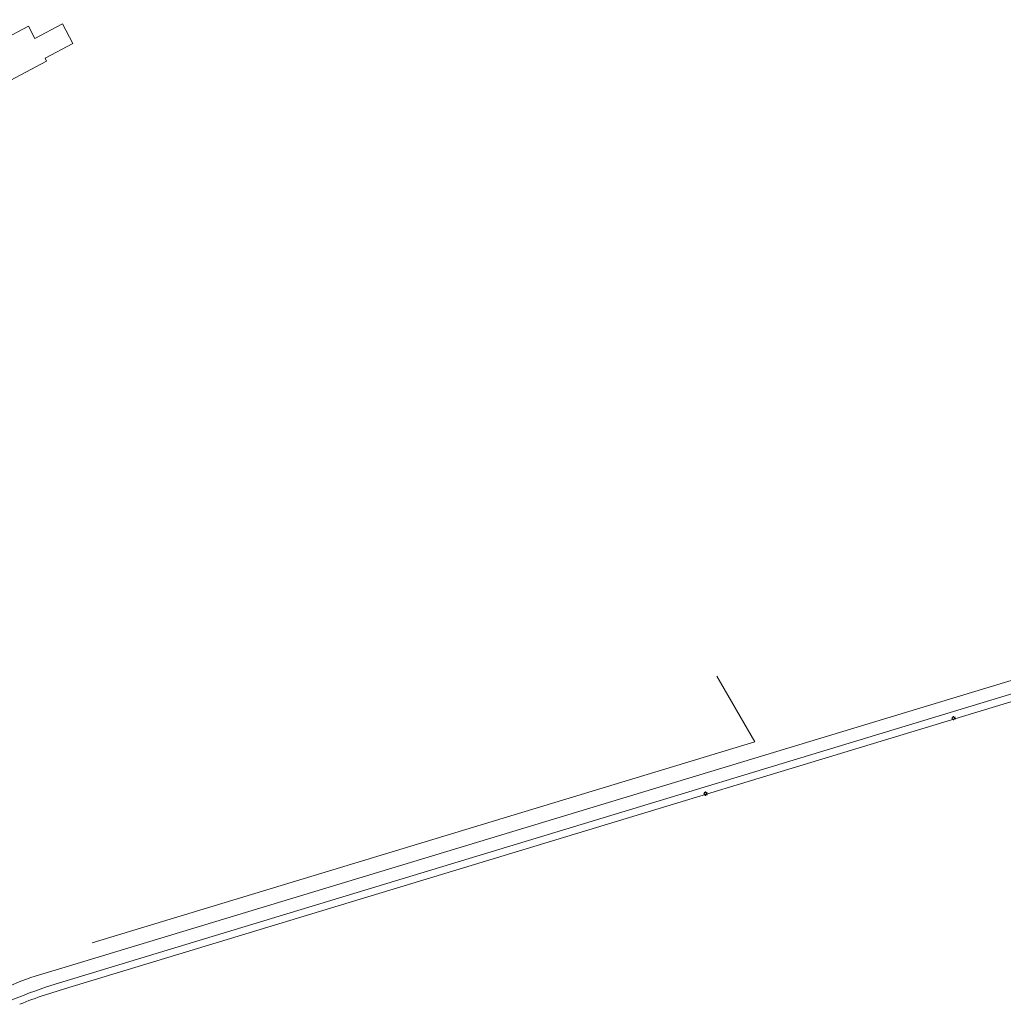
# Model space of a CAD drawing. Header units: metres. Extents: x 168032 to 180145, y 382923 to 399665.
# Tile 137 of 256: x 177263 to 177453, y 388114 to 388303. Entities that reach past the tile are written whole.
import ezdxf

# ---------------------------------------------------------------- set-up
doc = ezdxf.new("R2010")
doc.units = ezdxf.units.M
doc.layers.get('0').update_dxf_attribs({"color": 8, "lineweight": 18})
for name, color, linetype, lineweight in [('B-WE-GR-BOS_GEMENGD-GV', 8, 'Continuous', 18), ('B-WE-IE-TERREINAFSCHEIDING_KUNSTMATIG_HEKWERK-G', 8, 'IE-TERREINAFSCHEIDING-KUNSTMATIG', 18), ('B-WE-KL-ET_LS_OV_LICHTMAST-S', 8, 'Continuous', 18), ('B-WE-VH-VERHARDING_ASFALT-GV', 8, 'Continuous', 18), ('B-WE-VH-VERHARDING_TEGEL-GV', 8, 'Continuous', 18)]:
    doc.layers.add(name, color=color, linetype=linetype, lineweight=lineweight)
doc.linetypes.add('IE-TERREINAFSCHEIDING-KUNSTMATIG', pattern='A,4,[82,NLCS.SHX,S=0.75,R=90,X=0,Y=0],4,-2', length=10)

# ---------------------------------------------------------------- blocks, each defined once
blk = doc.blocks.new('SKL-ET_OV_LICHTMAST-SO')
at = {"color": 0, "linetype": 'ByBlock', "lineweight": 18}
for points in [[(-1.25, 0), (-2, 0)], [(-1.41, 1.41), (-0.88, 0.88)], [(0, 2), (0, 1.25)], [(0.88, 0.88), (1.41, 1.41)], [(2, 0), (1.25, 0)], [(-1.41, -1.41), (-0.88, -0.88)], [(0, -1.25), (0, -2)], [(0.88, -0.88), (1.41, -1.41)]]:
    blk.add_lwpolyline(points, dxfattribs=at)
blk.add_circle((0, 0), 1, dxfattribs=at)

msp = doc.modelspace()

# ---------------------------------------------------------------- linework, layer by layer
at = {"layer": 'B-WE-GR-BOS_GEMENGD-GV', "flags": 128}
for points in [[(177266.411, 388119.41), (177270.89, 388120.77), (177521.206, 388196.65), (177534.612, 388201.214), (177534.534, 388201.431), (177533.944, 388201.13), (177533.396, 388203.027), (177548.851, 388207.93), (177548.046, 388209.7), (177538.731, 388230.176), (177532.476, 388245.245), (177518.852, 388279.714), (177502.192, 388321.848)], [(177525.777, 388193.966), (177272.056, 388116.929), (177268.175, 388115.751)]]:
    msp.add_lwpolyline(points, dxfattribs=at)
msp.add_lwpolyline([(177254.76, 388292.86), (177255.023, 388295.494), (177260.632, 388298.45), (177260.054, 388299.547), (177265.079, 388302.194), (177266.329, 388299.823), (177271.672, 388302.639), (177273.646, 388298.894), (177268.293, 388296.074), (177268.596, 388295.499), (177260.59, 388291.28), (177260.356, 388291.722), (177258.154, 388290.562), (177255.132, 388292.153), (177254.641, 388291.894), (177254.269, 388292.602)], close=True, dxfattribs=at)
at = {"layer": 'B-WE-GR-BOS_GEMENGD-GV'}
for points in [[(177259.648, 388116.728, -0.0253219), (177266.411, 388119.41)], [(177268.175, 388115.751, 0.0171783), (177263.415, 388113.976)]]:
    msp.add_lwpolyline(points, format="xyb", dxfattribs=at)
at = {"layer": 'B-WE-IE-TERREINAFSCHEIDING_KUNSTMATIG_HEKWERK-G', "flags": 128}
for points in [[(177404.806, 388164.473), (177397.499, 388177.147)], [(177277.363, 388125.798), (177404.806, 388164.473)]]:
    msp.add_lwpolyline(points, dxfattribs=at)
at = {"layer": 'B-WE-VH-VERHARDING_ASFALT-GV', "flags": 128}
for points in [[(177524.783, 388195.123), (177532.93, 388197.628), (177535.431, 388198.397), (177534.612, 388201.214), (177521.206, 388196.65), (177270.89, 388120.77), (177266.411, 388119.41)], [(177269.414, 388117.582), (177271.68, 388118.27), (177524.783, 388195.123)]]:
    msp.add_lwpolyline(points, dxfattribs=at)
at = {"layer": 'B-WE-VH-VERHARDING_ASFALT-GV'}
for points in [[(177266.411, 388119.41, 0.0253219), (177259.648, 388116.728)], [(177261.233, 388114.526, -0.0246335), (177269.414, 388117.582)]]:
    msp.add_lwpolyline(points, format="xyb", dxfattribs=at)
at = {"layer": 'B-WE-VH-VERHARDING_TEGEL-GV', "flags": 128}
for points in [[(177268.175, 388115.751), (177272.056, 388116.929), (177525.777, 388193.966), (177527.8, 388194.58)], [(177524.783, 388195.123), (177271.68, 388118.27), (177269.414, 388117.582)]]:
    msp.add_lwpolyline(points, dxfattribs=at)
at = {"layer": 'B-WE-VH-VERHARDING_TEGEL-GV'}
for points in [[(177269.414, 388117.582, 0.0246335), (177261.233, 388114.526)], [(177263.415, 388113.976, -0.0171783), (177268.175, 388115.751)]]:
    msp.add_lwpolyline(points, format="xyb", dxfattribs=at)

# ---------------------------------------------------------------- block references
at = {"layer": 'B-WE-KL-ET_LS_OV_LICHTMAST-S', "xscale": 0.2, "yscale": 0.2, "zscale": 0.2}
for p in [(177443.067, 388169.049), (177395.357, 388154.503)]:
    msp.add_blockref('SKL-ET_OV_LICHTMAST-SO', p, dxfattribs=at)

doc.saveas('drawing.dxf')
